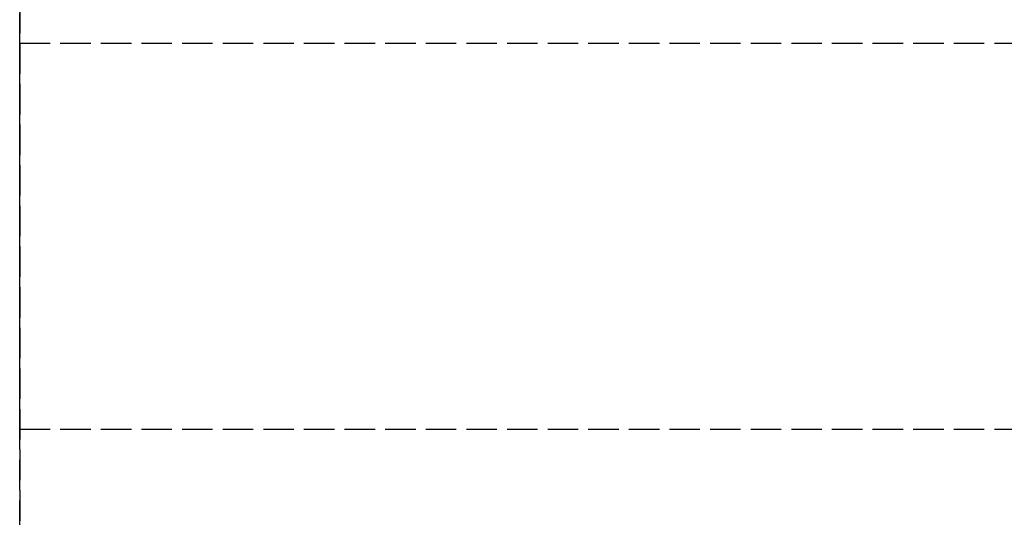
# Model space of a CAD drawing. Header units: millimetres. Extents: x -1 to 2050, y -94 to 94.
# Tile 6 of 12: x 0 to 48, y 21 to 45. Entities that reach past the tile are written whole.
import ezdxf

# ---------------------------------------------------------------- set-up
doc = ezdxf.new("R2010")
doc.units = ezdxf.units.MM
doc.header["$LTSCALE"] = 10
doc.linetypes.add('ALLCAD_Strich', pattern=[0.2, 0.15, -0.05])
doc.layers.add('BESCH_KONT_sich_schn_grun_2d', color=10, linetype='Continuous')
doc.layers.add('BESCH_KONT_sich_schn_seit_2d', color=160, linetype='Continuous')

msp = doc.modelspace()

# ---------------------------------------------------------------- linework, layer by layer
at = {"layer": 'BESCH_KONT_sich_schn_grun_2d', "linetype": 'ALLCAD_Strich'}
for p, q in [((0, 94), (0, -94)), ((0, 44), (2050, 44)), ((0, 25), (2050, 25))]:
    msp.add_line(p, q, dxfattribs=at)
at = {"layer": 'BESCH_KONT_sich_schn_seit_2d', "linetype": 'ALLCAD_Strich'}
for p, q in [((0, -94, 2368), (0, 94, 2368)), ((0, 94, 2418), (0, -94, 2418)), ((0, 44), (0, 44, 2335)), ((0, 44), (0, 25)), ((0, 44, 2335), (0, 44, 2368)), ((0, 25, 2335), (0, 44, 2335)), ((0, 44, 2368), (0, 25, 2368)), ((0, 25), (0, 25, 2335)), ((0, 25, 2368), (0, 25, 2335))]:
    msp.add_line(p, q, dxfattribs=at)

doc.saveas('drawing.dxf')
